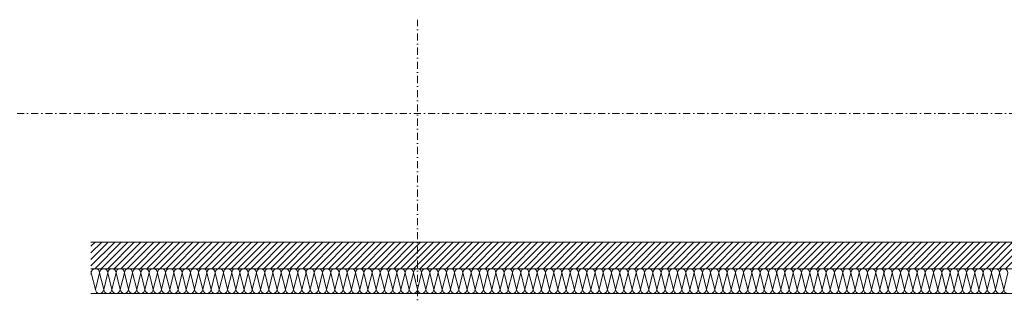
# Model space of a CAD drawing. Header units: metres. Extents: x -58265 to 854892, y -56510 to 35250.
# Tile 14 of 47: x 605708 to 611273, y -47889 to -46336. Entities that reach past the tile are written whole.
import ezdxf

# ---------------------------------------------------------------- set-up
doc = ezdxf.new("R2010")
doc.units = ezdxf.units.M
doc.header["$LTSCALE"] = 0.05
doc.linetypes.add('Achse 24', pattern=[1600, 800, -400, 0, -400])
for name, color, linetype in [('A_1_Schraffuren', 7, 'Continuous'), ('A_4_Detail_Achsen', 7, 'Continuous'), ('A_4_Details_Linien', 7, 'Continuous')]:
    doc.layers.add(name, color=color, linetype=linetype)

# ---------------------------------------------------------------- blocks, each defined once
blk = doc.blocks.new('*X188', base_point=(565636.8, -30579.8))
at = {"layer": 'A_1_Schraffuren', "color": 251, "linetype": 'Continuous', "lineweight": 13}
for p, q in [((606111, -47770), (606112.8, -47762.7)), ((606136.2, -47856), (606112.8, -47762.7)), ((606136.2, -47856), (606159.5, -47762.7)), ((606182.8, -47856), (606159.5, -47762.7)), ((606182.8, -47856), (606206.2, -47762.7)), ((606229.5, -47856), (606206.2, -47762.7)), ((606229.5, -47856), (606252.8, -47762.7)), ((606276.2, -47856), (606252.8, -47762.7)), ((606276.2, -47856), (606299.5, -47762.7)), ((606322.8, -47856), (606299.5, -47762.7)), ((606322.8, -47856), (606346.2, -47762.7)), ((606369.5, -47856), (606346.2, -47762.7)), ((606369.5, -47856), (606392.8, -47762.7)), ((606416.2, -47856), (606392.8, -47762.7)), ((606416.2, -47856), (606439.5, -47762.7)), ((606462.8, -47856), (606439.5, -47762.7)), ((606462.8, -47856), (606486.2, -47762.7)), ((606509.5, -47856), (606486.2, -47762.7)), ((606509.5, -47856), (606532.8, -47762.7)), ((606556.2, -47856), (606532.8, -47762.7)), ((606556.2, -47856), (606579.5, -47762.7)), ((606602.8, -47856), (606579.5, -47762.7)), ((606602.8, -47856), (606626.2, -47762.7)), ((606649.5, -47856), (606626.2, -47762.7)), ((606649.5, -47856), (606672.8, -47762.7)), ((606696.2, -47856), (606672.8, -47762.7)), ((606696.2, -47856), (606719.5, -47762.7)), ((606742.8, -47856), (606719.5, -47762.7)), ((606742.8, -47856), (606766.2, -47762.7)), ((606789.5, -47856), (606766.2, -47762.7)), ((606789.5, -47856), (606812.8, -47762.7)), ((606836.2, -47856), (606812.8, -47762.7)), ((606836.2, -47856), (606859.5, -47762.7)), ((606882.8, -47856), (606859.5, -47762.7)), ((606882.8, -47856), (606906.2, -47762.7)), ((606929.5, -47856), (606906.2, -47762.7)), ((606929.5, -47856), (606952.8, -47762.7)), ((606976.2, -47856), (606952.8, -47762.7)), ((606976.2, -47856), (606999.5, -47762.7)), ((607022.8, -47856), (606999.5, -47762.7)), ((607022.8, -47856), (607046.2, -47762.7)), ((607069.5, -47856), (607046.2, -47762.7)), ((607069.5, -47856), (607092.8, -47762.7)), ((607116.2, -47856), (607092.8, -47762.7)), ((607116.2, -47856), (607139.5, -47762.7)), ((607162.8, -47856), (607139.5, -47762.7)), ((607162.8, -47856), (607186.2, -47762.7)), ((607209.5, -47856), (607186.2, -47762.7)), ((607209.5, -47856), (607232.8, -47762.7)), ((607256.2, -47856), (607232.8, -47762.7)), ((607256.2, -47856), (607279.5, -47762.7)), ((607302.8, -47856), (607279.5, -47762.7)), ((607302.8, -47856), (607326.2, -47762.7)), ((607349.5, -47856), (607326.2, -47762.7)), ((607349.5, -47856), (607372.8, -47762.7)), ((607396.2, -47856), (607372.8, -47762.7)), ((607396.2, -47856), (607419.5, -47762.7)), ((607442.8, -47856), (607419.5, -47762.7)), ((607442.8, -47856), (607466.2, -47762.7)), ((607489.5, -47856), (607466.2, -47762.7)), ((607489.5, -47856), (607512.8, -47762.7)), ((607536.2, -47856), (607512.8, -47762.7)), ((607536.2, -47856), (607559.5, -47762.7)), ((607582.8, -47856), (607559.5, -47762.7)), ((607582.8, -47856), (607606.2, -47762.7)), ((607629.5, -47856), (607606.2, -47762.7)), ((607629.5, -47856), (607652.8, -47762.7)), ((607676.2, -47856), (607652.8, -47762.7)), ((607676.2, -47856), (607699.5, -47762.7)), ((607722.8, -47856), (607699.5, -47762.7)), ((607722.8, -47856), (607746.2, -47762.7)), ((607769.5, -47856), (607746.2, -47762.7)), ((607769.5, -47856), (607792.8, -47762.7)), ((607816.2, -47856), (607792.8, -47762.7)), ((607816.2, -47856), (607839.5, -47762.7)), ((607862.8, -47856), (607839.5, -47762.7)), ((607862.8, -47856), (607886.2, -47762.7)), ((607909.5, -47856), (607886.2, -47762.7)), ((607909.5, -47856), (607932.8, -47762.7)), ((607956.2, -47856), (607932.8, -47762.7)), ((607956.2, -47856), (607979.5, -47762.7)), ((608002.8, -47856), (607979.5, -47762.7)), ((608002.8, -47856), (608026.2, -47762.7)), ((608049.5, -47856), (608026.2, -47762.7)), ((608049.5, -47856), (608072.8, -47762.7)), ((608096.2, -47856), (608072.8, -47762.7)), ((608096.2, -47856), (608119.5, -47762.7)), ((608142.8, -47856), (608119.5, -47762.7)), ((608142.8, -47856), (608166.2, -47762.7)), ((608189.5, -47856), (608166.2, -47762.7)), ((608189.5, -47856), (608212.8, -47762.7)), ((608236.2, -47856), (608212.8, -47762.7)), ((608236.2, -47856), (608259.5, -47762.7)), ((608282.8, -47856), (608259.5, -47762.7)), ((608282.8, -47856), (608306.2, -47762.7)), ((608329.5, -47856), (608306.2, -47762.7)), ((608329.5, -47856), (608352.8, -47762.7)), ((608376.2, -47856), (608352.8, -47762.7)), ((608376.2, -47856), (608399.5, -47762.7)), ((608422.8, -47856), (608399.5, -47762.7)), ((608422.8, -47856), (608446.2, -47762.7)), ((608469.5, -47856), (608446.2, -47762.7)), ((608469.5, -47856), (608492.8, -47762.7)), ((608516.2, -47856), (608492.8, -47762.7)), ((608516.2, -47856), (608539.5, -47762.7)), ((608562.8, -47856), (608539.5, -47762.7)), ((608562.8, -47856), (608586.2, -47762.7)), ((608609.5, -47856), (608586.2, -47762.7)), ((608609.5, -47856), (608632.8, -47762.7)), ((608656.2, -47856), (608632.8, -47762.7)), ((608656.2, -47856), (608679.5, -47762.7)), ((608702.8, -47856), (608679.5, -47762.7)), ((608702.8, -47856), (608726.2, -47762.7)), ((608749.5, -47856), (608726.2, -47762.7)), ((608749.5, -47856), (608772.8, -47762.7)), ((608796.2, -47856), (608772.8, -47762.7)), ((608796.2, -47856), (608819.5, -47762.7)), ((608842.8, -47856), (608819.5, -47762.7)), ((608842.8, -47856), (608866.2, -47762.7)), ((608889.5, -47856), (608866.2, -47762.7)), ((608889.5, -47856), (608912.8, -47762.7)), ((608936.2, -47856), (608912.8, -47762.7)), ((608936.2, -47856), (608959.5, -47762.7)), ((608982.8, -47856), (608959.5, -47762.7)), ((608982.8, -47856), (609006.2, -47762.7)), ((609029.5, -47856), (609006.2, -47762.7)), ((609029.5, -47856), (609052.8, -47762.7)), ((609076.2, -47856), (609052.8, -47762.7)), ((609076.2, -47856), (609099.5, -47762.7)), ((609122.8, -47856), (609099.5, -47762.7)), ((609122.8, -47856), (609146.2, -47762.7)), ((609169.5, -47856), (609146.2, -47762.7)), ((609169.5, -47856), (609192.8, -47762.7)), ((609216.2, -47856), (609192.8, -47762.7)), ((609216.2, -47856), (609239.5, -47762.7)), ((609262.8, -47856), (609239.5, -47762.7)), ((609262.8, -47856), (609286.2, -47762.7)), ((609309.5, -47856), (609286.2, -47762.7)), ((609309.5, -47856), (609332.8, -47762.7)), ((609356.2, -47856), (609332.8, -47762.7)), ((609356.2, -47856), (609379.5, -47762.7)), ((609402.8, -47856), (609379.5, -47762.7)), ((609402.8, -47856), (609426.2, -47762.7)), ((609449.5, -47856), (609426.2, -47762.7)), ((609449.5, -47856), (609472.8, -47762.7)), ((609496.2, -47856), (609472.8, -47762.7)), ((609496.2, -47856), (609519.5, -47762.7)), ((609542.8, -47856), (609519.5, -47762.7)), ((609542.8, -47856), (609566.2, -47762.7)), ((609589.5, -47856), (609566.2, -47762.7)), ((609589.5, -47856), (609612.8, -47762.7)), ((609636.2, -47856), (609612.8, -47762.7)), ((609636.2, -47856), (609659.5, -47762.7)), ((609682.8, -47856), (609659.5, -47762.7)), ((609682.8, -47856), (609706.2, -47762.7)), ((609729.5, -47856), (609706.2, -47762.7)), ((609729.5, -47856), (609752.8, -47762.7)), ((609776.2, -47856), (609752.8, -47762.7)), ((609776.2, -47856), (609799.5, -47762.7)), ((609822.8, -47856), (609799.5, -47762.7)), ((609822.8, -47856), (609846.2, -47762.7)), ((609869.5, -47856), (609846.2, -47762.7)), ((609869.5, -47856), (609892.8, -47762.7)), ((609916.2, -47856), (609892.8, -47762.7)), ((609916.2, -47856), (609939.5, -47762.7)), ((609962.8, -47856), (609939.5, -47762.7)), ((609962.8, -47856), (609986.2, -47762.7)), ((610009.5, -47856), (609986.2, -47762.7)), ((610009.5, -47856), (610032.8, -47762.7)), ((610056.2, -47856), (610032.8, -47762.7)), ((610056.2, -47856), (610079.5, -47762.7)), ((610102.8, -47856), (610079.5, -47762.7)), ((610102.8, -47856), (610126.2, -47762.7)), ((610149.5, -47856), (610126.2, -47762.7)), ((610149.5, -47856), (610172.8, -47762.7)), ((610196.2, -47856), (610172.8, -47762.7)), ((610196.2, -47856), (610219.5, -47762.7)), ((610242.8, -47856), (610219.5, -47762.7)), ((610242.8, -47856), (610266.2, -47762.7)), ((610289.5, -47856), (610266.2, -47762.7)), ((610289.5, -47856), (610312.8, -47762.7)), ((610336.2, -47856), (610312.8, -47762.7)), ((610336.2, -47856), (610359.5, -47762.7)), ((610382.8, -47856), (610359.5, -47762.7)), ((610382.8, -47856), (610406.2, -47762.7)), ((610429.5, -47856), (610406.2, -47762.7)), ((610429.5, -47856), (610452.8, -47762.7)), ((610476.2, -47856), (610452.8, -47762.7)), ((610476.2, -47856), (610499.5, -47762.7)), ((610522.8, -47856), (610499.5, -47762.7)), ((610522.8, -47856), (610546.2, -47762.7)), ((610569.5, -47856), (610546.2, -47762.7)), ((610569.5, -47856), (610592.8, -47762.7)), ((610616.2, -47856), (610592.8, -47762.7)), ((610616.2, -47856), (610639.5, -47762.7)), ((610662.8, -47856), (610639.5, -47762.7)), ((610662.8, -47856), (610686.2, -47762.7)), ((610709.5, -47856), (610686.2, -47762.7)), ((610709.5, -47856), (610732.8, -47762.7)), ((610756.2, -47856), (610732.8, -47762.7)), ((610756.2, -47856), (610779.5, -47762.7)), ((610802.8, -47856), (610779.5, -47762.7)), ((610802.8, -47856), (610826.2, -47762.7)), ((610849.5, -47856), (610826.2, -47762.7)), ((610849.5, -47856), (610872.8, -47762.7)), ((610896.2, -47856), (610872.8, -47762.7)), ((610896.2, -47856), (610919.5, -47762.7)), ((610942.8, -47856), (610919.5, -47762.7)), ((610942.8, -47856), (610966.2, -47762.7)), ((610989.5, -47856), (610966.2, -47762.7)), ((610989.5, -47856), (611012.8, -47762.7)), ((611036.2, -47856), (611012.8, -47762.7)), ((611036.2, -47856), (611059.5, -47762.7)), ((611082.8, -47856), (611059.5, -47762.7)), ((611082.8, -47856), (611106.2, -47762.7)), ((611129.5, -47856), (611106.2, -47762.7)), ((611129.5, -47856), (611152.8, -47762.7)), ((611176.2, -47856), (611152.8, -47762.7)), ((611176.2, -47856), (611199.5, -47762.7)), ((611222.8, -47856), (611199.5, -47762.7)), ((611222.8, -47856), (611246.2, -47762.7)), ((611269.5, -47856), (611246.2, -47762.7)), ((611269.5, -47856), (611292.8, -47762.7))]:
    blk.add_line(p, q, dxfattribs=at)
for centre, start, end in [((606136.2, -47762.7), 90, 180), ((606136.2, -47762.7), 0, 90), ((606182.8, -47762.7), 90, 180), ((606182.8, -47762.7), 0, 90), ((606229.5, -47762.7), 90, 180), ((606229.5, -47762.7), 0, 90), ((606276.2, -47762.7), 90, 180), ((606276.2, -47762.7), 0, 90), ((606322.8, -47762.7), 90, 180), ((606322.8, -47762.7), 0, 90), ((606369.5, -47762.7), 90, 180), ((606369.5, -47762.7), 0, 90), ((606416.2, -47762.7), 90, 180), ((606416.2, -47762.7), 0, 90), ((606462.8, -47762.7), 90, 180), ((606462.8, -47762.7), 0, 90), ((606509.5, -47762.7), 90, 180), ((606509.5, -47762.7), 0, 90), ((606556.2, -47762.7), 90, 180), ((606556.2, -47762.7), 0, 90), ((606602.8, -47762.7), 90, 180), ((606602.8, -47762.7), 0, 90), ((606649.5, -47762.7), 90, 180), ((606649.5, -47762.7), 0, 90), ((606696.2, -47762.7), 90, 180), ((606696.2, -47762.7), 0, 90), ((606742.8, -47762.7), 90, 180), ((606742.8, -47762.7), 0, 90), ((606789.5, -47762.7), 90, 180), ((606789.5, -47762.7), 0, 90), ((606836.2, -47762.7), 90, 180), ((606836.2, -47762.7), 0, 90), ((606882.8, -47762.7), 90, 180), ((606882.8, -47762.7), 0, 90), ((606929.5, -47762.7), 90, 180), ((606929.5, -47762.7), 0, 90), ((606976.2, -47762.7), 90, 180), ((606976.2, -47762.7), 0, 90), ((607022.8, -47762.7), 90, 180), ((607022.8, -47762.7), 0, 90), ((607069.5, -47762.7), 90, 180), ((607069.5, -47762.7), 0, 90), ((607116.2, -47762.7), 90, 180), ((607116.2, -47762.7), 0, 90), ((607162.8, -47762.7), 90, 180), ((607162.8, -47762.7), 0, 90), ((607209.5, -47762.7), 90, 180), ((607209.5, -47762.7), 0, 90), ((607256.2, -47762.7), 90, 180), ((607256.2, -47762.7), 0, 90), ((607302.8, -47762.7), 90, 180), ((607302.8, -47762.7), 0, 90), ((607349.5, -47762.7), 90, 180), ((607349.5, -47762.7), 0, 90), ((607396.2, -47762.7), 90, 180), ((607396.2, -47762.7), 0, 90), ((607442.8, -47762.7), 90, 180), ((607442.8, -47762.7), 0, 90), ((607489.5, -47762.7), 90, 180), ((607489.5, -47762.7), 0, 90), ((607536.2, -47762.7), 90, 180), ((607536.2, -47762.7), 0, 90), ((607582.8, -47762.7), 90, 180), ((607582.8, -47762.7), 0, 90), ((607629.5, -47762.7), 90, 180), ((607629.5, -47762.7), 0, 90), ((607676.2, -47762.7), 90, 180), ((607676.2, -47762.7), 0, 90), ((607722.8, -47762.7), 90, 180), ((607722.8, -47762.7), 0, 90), ((607769.5, -47762.7), 90, 180), ((607769.5, -47762.7), 0, 90), ((607816.2, -47762.7), 90, 180), ((607816.2, -47762.7), 0, 90), ((607862.8, -47762.7), 90, 180), ((607862.8, -47762.7), 0, 90), ((607909.5, -47762.7), 90, 180), ((607909.5, -47762.7), 0, 90), ((607956.2, -47762.7), 90, 180), ((607956.2, -47762.7), 0, 90), ((608002.8, -47762.7), 90, 180), ((608002.8, -47762.7), 0, 90), ((608049.5, -47762.7), 90, 180), ((608049.5, -47762.7), 0, 90), ((608096.2, -47762.7), 90, 180), ((608096.2, -47762.7), 0, 90), ((608142.8, -47762.7), 90, 180), ((608142.8, -47762.7), 0, 90), ((608189.5, -47762.7), 90, 180), ((608189.5, -47762.7), 0, 90), ((608236.2, -47762.7), 90, 180), ((608236.2, -47762.7), 0, 90), ((608282.8, -47762.7), 90, 180), ((608282.8, -47762.7), 0, 90), ((608329.5, -47762.7), 90, 180), ((608329.5, -47762.7), 0, 90), ((608376.2, -47762.7), 90, 180), ((608376.2, -47762.7), 0, 90), ((608422.8, -47762.7), 90, 180), ((608422.8, -47762.7), 0, 90), ((608469.5, -47762.7), 90, 180), ((608469.5, -47762.7), 0, 90), ((608516.2, -47762.7), 90, 180), ((608516.2, -47762.7), 0, 90), ((608562.8, -47762.7), 90, 180), ((608562.8, -47762.7), 0, 90), ((608609.5, -47762.7), 90, 180), ((608609.5, -47762.7), 0, 90), ((608656.2, -47762.7), 90, 180), ((608656.2, -47762.7), 0, 90), ((608702.8, -47762.7), 90, 180), ((608702.8, -47762.7), 0, 90), ((608749.5, -47762.7), 90, 180), ((608749.5, -47762.7), 0, 90), ((608796.2, -47762.7), 90, 180), ((608796.2, -47762.7), 0, 90), ((608842.8, -47762.7), 90, 180), ((608842.8, -47762.7), 0, 90), ((608889.5, -47762.7), 90, 180), ((608889.5, -47762.7), 0, 90), ((608936.2, -47762.7), 90, 180), ((608936.2, -47762.7), 0, 90), ((608982.8, -47762.7), 90, 180), ((608982.8, -47762.7), 0, 90), ((609029.5, -47762.7), 90, 180), ((609029.5, -47762.7), 0, 90), ((609076.2, -47762.7), 90, 180), ((609076.2, -47762.7), 0, 90), ((609122.8, -47762.7), 90, 180), ((609122.8, -47762.7), 0, 90), ((609169.5, -47762.7), 90, 180), ((609169.5, -47762.7), 0, 90), ((609216.2, -47762.7), 90, 180), ((609216.2, -47762.7), 0, 90), ((609262.8, -47762.7), 90, 180), ((609262.8, -47762.7), 0, 90), ((609309.5, -47762.7), 90, 180), ((609309.5, -47762.7), 0, 90), ((609356.2, -47762.7), 90, 180), ((609356.2, -47762.7), 0, 90), ((609402.8, -47762.7), 90, 180), ((609402.8, -47762.7), 0, 90), ((609449.5, -47762.7), 90, 180), ((609449.5, -47762.7), 0, 90), ((609496.2, -47762.7), 90, 180), ((609496.2, -47762.7), 0, 90), ((609542.8, -47762.7), 90, 180), ((609542.8, -47762.7), 0, 90), ((609589.5, -47762.7), 90, 180), ((609589.5, -47762.7), 0, 90), ((609636.2, -47762.7), 90, 180), ((609636.2, -47762.7), 0, 90), ((609682.8, -47762.7), 90, 180), ((609682.8, -47762.7), 0, 90), ((609729.5, -47762.7), 90, 180), ((609729.5, -47762.7), 0, 90), ((609776.2, -47762.7), 90, 180), ((609776.2, -47762.7), 0, 90), ((609822.8, -47762.7), 90, 180), ((609822.8, -47762.7), 0, 90), ((609869.5, -47762.7), 90, 180), ((609869.5, -47762.7), 0, 90), ((609916.2, -47762.7), 90, 180), ((609916.2, -47762.7), 0, 90), ((609962.8, -47762.7), 90, 180), ((609962.8, -47762.7), 0, 90), ((610009.5, -47762.7), 90, 180), ((610009.5, -47762.7), 0, 90), ((610056.2, -47762.7), 90, 180), ((610056.2, -47762.7), 0, 90), ((610102.8, -47762.7), 90, 180), ((610102.8, -47762.7), 0, 90), ((610149.5, -47762.7), 90, 180), ((610149.5, -47762.7), 0, 90), ((610196.2, -47762.7), 90, 180), ((610196.2, -47762.7), 0, 90), ((610242.8, -47762.7), 90, 180), ((610242.8, -47762.7), 0, 90), ((610289.5, -47762.7), 90, 180), ((610289.5, -47762.7), 0, 90), ((610336.2, -47762.7), 90, 180), ((610336.2, -47762.7), 0, 90), ((610382.8, -47762.7), 90, 180), ((610382.8, -47762.7), 0, 90), ((610429.5, -47762.7), 90, 180), ((610429.5, -47762.7), 0, 90), ((610476.2, -47762.7), 90, 180), ((610476.2, -47762.7), 0, 90), ((610522.8, -47762.7), 90, 180), ((610522.8, -47762.7), 0, 90), ((610569.5, -47762.7), 90, 180), ((610569.5, -47762.7), 0, 90), ((610616.2, -47762.7), 90, 180), ((610616.2, -47762.7), 0, 90), ((610662.8, -47762.7), 90, 180), ((610662.8, -47762.7), 0, 90), ((610709.5, -47762.7), 90, 180), ((610709.5, -47762.7), 0, 90), ((610756.2, -47762.7), 90, 180), ((610756.2, -47762.7), 0, 90), ((610802.8, -47762.7), 90, 180), ((610802.8, -47762.7), 0, 90), ((610849.5, -47762.7), 90, 180), ((610849.5, -47762.7), 0, 90), ((610896.2, -47762.7), 90, 180), ((610896.2, -47762.7), 0, 90), ((610942.8, -47762.7), 90, 180), ((610942.8, -47762.7), 0, 90), ((610989.5, -47762.7), 90, 180), ((610989.5, -47762.7), 0, 90), ((611036.2, -47762.7), 90, 180), ((611036.2, -47762.7), 0, 90), ((611082.8, -47762.7), 90, 180), ((611082.8, -47762.7), 0, 90), ((611129.5, -47762.7), 90, 180), ((611129.5, -47762.7), 0, 90), ((611176.2, -47762.7), 90, 180), ((611176.2, -47762.7), 0, 90), ((611222.8, -47762.7), 90, 180), ((611222.8, -47762.7), 0, 90), ((611269.5, -47762.7), 90, 180), ((611269.5, -47762.7), 0, 90), ((606089.5, -47762.7), 0, 22.8732), ((606159.5, -47856), 180, 270), ((606159.5, -47856), 270, 0), ((606206.2, -47856), 180, 270), ((606206.2, -47856), 270, 0), ((606252.8, -47856), 180, 270), ((606252.8, -47856), 270, 0), ((606299.5, -47856), 180, 270), ((606299.5, -47856), 270, 0), ((606346.2, -47856), 180, 270), ((606346.2, -47856), 270, 0), ((606392.8, -47856), 180, 270), ((606392.8, -47856), 270, 0), ((606439.5, -47856), 180, 270), ((606439.5, -47856), 270, 0), ((606486.2, -47856), 180, 270), ((606486.2, -47856), 270, 0), ((606532.8, -47856), 180, 270), ((606532.8, -47856), 270, 0), ((606579.5, -47856), 180, 270), ((606579.5, -47856), 270, 0), ((606626.2, -47856), 180, 270), ((606626.2, -47856), 270, 0), ((606672.8, -47856), 180, 270), ((606672.8, -47856), 270, 0), ((606719.5, -47856), 180, 270), ((606719.5, -47856), 270, 0), ((606766.2, -47856), 180, 270), ((606766.2, -47856), 270, 0), ((606812.8, -47856), 180, 270), ((606812.8, -47856), 270, 0), ((606859.5, -47856), 180, 270), ((606859.5, -47856), 270, 0), ((606906.2, -47856), 180, 270), ((606906.2, -47856), 270, 0), ((606952.8, -47856), 180, 270), ((606952.8, -47856), 270, 0), ((606999.5, -47856), 180, 270), ((606999.5, -47856), 270, 0), ((607046.2, -47856), 180, 270), ((607046.2, -47856), 270, 0), ((607092.8, -47856), 180, 270), ((607092.8, -47856), 270, 0), ((607139.5, -47856), 180, 270), ((607139.5, -47856), 270, 0), ((607186.2, -47856), 180, 270), ((607186.2, -47856), 270, 0), ((607232.8, -47856), 180, 270), ((607232.8, -47856), 270, 0), ((607279.5, -47856), 180, 270), ((607279.5, -47856), 270, 0), ((607326.2, -47856), 180, 270), ((607326.2, -47856), 270, 0), ((607372.8, -47856), 180, 270), ((607372.8, -47856), 270, 0), ((607419.5, -47856), 180, 270), ((607419.5, -47856), 270, 0), ((607466.2, -47856), 180, 270), ((607466.2, -47856), 270, 0), ((607512.8, -47856), 180, 270), ((607512.8, -47856), 270, 0), ((607559.5, -47856), 180, 270), ((607559.5, -47856), 270, 0), ((607606.2, -47856), 180, 270), ((607606.2, -47856), 270, 0), ((607652.8, -47856), 180, 270), ((607652.8, -47856), 270, 0), ((607699.5, -47856), 180, 270), ((607699.5, -47856), 270, 0), ((607746.2, -47856), 180, 270), ((607746.2, -47856), 270, 0), ((607792.8, -47856), 180, 270), ((607792.8, -47856), 270, 0), ((607839.5, -47856), 180, 270), ((607839.5, -47856), 270, 0), ((607886.2, -47856), 180, 270), ((607886.2, -47856), 270, 0), ((607932.8, -47856), 180, 270), ((607932.8, -47856), 270, 0), ((607979.5, -47856), 180, 270), ((607979.5, -47856), 270, 0), ((608026.2, -47856), 180, 270), ((608026.2, -47856), 270, 0), ((608072.8, -47856), 180, 270), ((608072.8, -47856), 270, 0), ((608119.5, -47856), 180, 270), ((608119.5, -47856), 270, 0), ((608166.2, -47856), 180, 270), ((608166.2, -47856), 270, 0), ((608212.8, -47856), 180, 270), ((608212.8, -47856), 270, 0), ((608259.5, -47856), 180, 270), ((608259.5, -47856), 270, 0), ((608306.2, -47856), 180, 270), ((608306.2, -47856), 270, 0), ((608352.8, -47856), 180, 270), ((608352.8, -47856), 270, 0), ((608399.5, -47856), 180, 270), ((608399.5, -47856), 270, 0), ((608446.2, -47856), 180, 270), ((608446.2, -47856), 270, 0), ((608492.8, -47856), 180, 270), ((608492.8, -47856), 270, 0), ((608539.5, -47856), 180, 270), ((608539.5, -47856), 270, 0), ((608586.2, -47856), 180, 270), ((608586.2, -47856), 270, 0), ((608632.8, -47856), 180, 270), ((608632.8, -47856), 270, 0), ((608679.5, -47856), 180, 270), ((608679.5, -47856), 270, 0), ((608726.2, -47856), 180, 270), ((608726.2, -47856), 270, 0), ((608772.8, -47856), 180, 270), ((608772.8, -47856), 270, 0), ((608819.5, -47856), 180, 270), ((608819.5, -47856), 270, 0), ((608866.2, -47856), 180, 270), ((608866.2, -47856), 270, 0), ((608912.8, -47856), 180, 270), ((608912.8, -47856), 270, 0), ((608959.5, -47856), 180, 270), ((608959.5, -47856), 270, 0), ((609006.2, -47856), 180, 270), ((609006.2, -47856), 270, 0), ((609052.8, -47856), 180, 270), ((609052.8, -47856), 270, 0), ((609099.5, -47856), 180, 270), ((609099.5, -47856), 270, 0), ((609146.2, -47856), 180, 270), ((609146.2, -47856), 270, 0), ((609192.8, -47856), 180, 270), ((609192.8, -47856), 270, 0), ((609239.5, -47856), 180, 270), ((609239.5, -47856), 270, 0), ((609286.2, -47856), 180, 270), ((609286.2, -47856), 270, 0), ((609332.8, -47856), 180, 270), ((609332.8, -47856), 270, 0), ((609379.5, -47856), 180, 270), ((609379.5, -47856), 270, 0), ((609426.2, -47856), 180, 270), ((609426.2, -47856), 270, 0), ((609472.8, -47856), 180, 270), ((609472.8, -47856), 270, 0), ((609519.5, -47856), 180, 270), ((609519.5, -47856), 270, 0), ((609566.2, -47856), 180, 270), ((609566.2, -47856), 270, 0), ((609612.8, -47856), 180, 270), ((609612.8, -47856), 270, 0), ((609659.5, -47856), 180, 270), ((609659.5, -47856), 270, 0), ((609706.2, -47856), 180, 270), ((609706.2, -47856), 270, 0), ((609752.8, -47856), 180, 270), ((609752.8, -47856), 270, 0), ((609799.5, -47856), 180, 270), ((609799.5, -47856), 270, 0), ((609846.2, -47856), 180, 270), ((609846.2, -47856), 270, 0), ((609892.8, -47856), 180, 270), ((609892.8, -47856), 270, 0), ((609939.5, -47856), 180, 270), ((609939.5, -47856), 270, 0), ((609986.2, -47856), 180, 270), ((609986.2, -47856), 270, 0), ((610032.8, -47856), 180, 270), ((610032.8, -47856), 270, 0), ((610079.5, -47856), 180, 270), ((610079.5, -47856), 270, 0), ((610126.2, -47856), 180, 270), ((610126.2, -47856), 270, 0), ((610172.8, -47856), 180, 270), ((610172.8, -47856), 270, 0), ((610219.5, -47856), 180, 270), ((610219.5, -47856), 270, 0), ((610266.2, -47856), 180, 270), ((610266.2, -47856), 270, 0), ((610312.8, -47856), 180, 270), ((610312.8, -47856), 270, 0), ((610359.5, -47856), 180, 270), ((610359.5, -47856), 270, 0), ((610406.2, -47856), 180, 270), ((610406.2, -47856), 270, 0), ((610452.8, -47856), 180, 270), ((610452.8, -47856), 270, 0), ((610499.5, -47856), 180, 270), ((610499.5, -47856), 270, 0), ((610546.2, -47856), 180, 270), ((610546.2, -47856), 270, 0), ((610592.8, -47856), 180, 270), ((610592.8, -47856), 270, 0), ((610639.5, -47856), 180, 270), ((610639.5, -47856), 270, 0), ((610686.2, -47856), 180, 270), ((610686.2, -47856), 270, 0), ((610732.8, -47856), 180, 270), ((610732.8, -47856), 270, 0), ((610779.5, -47856), 180, 270), ((610779.5, -47856), 270, 0), ((610826.2, -47856), 180, 270), ((610826.2, -47856), 270, 0), ((610872.8, -47856), 180, 270), ((610872.8, -47856), 270, 0), ((610919.5, -47856), 180, 270), ((610919.5, -47856), 270, 0), ((610966.2, -47856), 180, 270), ((610966.2, -47856), 270, 0), ((611012.8, -47856), 180, 270), ((611012.8, -47856), 270, 0), ((611059.5, -47856), 180, 270), ((611059.5, -47856), 270, 0), ((611106.2, -47856), 180, 270), ((611106.2, -47856), 270, 0), ((611152.8, -47856), 180, 270), ((611152.8, -47856), 270, 0), ((611199.5, -47856), 180, 270), ((611199.5, -47856), 270, 0), ((611246.2, -47856), 180, 270), ((611246.2, -47856), 270, 0), ((611292.8, -47856), 180, 270), ((606112.8, -47856), 265.49, 270)]:
    blk.add_arc(centre, 23.3, start, end, dxfattribs=at)

msp = doc.modelspace()

# ---------------------------------------------------------------- hatches: boundary and pattern name
at = {"layer": 'A_1_Schraffuren', "linetype": 'Continuous', "lineweight": 13}
h = msp.add_hatch(dxfattribs=at)
h.set_pattern_fill('MW_Kalksandstein_0007', color=251, style=0, pattern_type=2)
h.set_pattern_definition([(45, (565636.85, -30579.794), (-18.384776, 18.384776), [])])
h.paths.add_polyline_path([(606110.99, -47589.366), (606110.99, -47739.366), (606949.492, -47739.366), (613415.428, -47739.366), (613415.428, -47589.366)])

# ---------------------------------------------------------------- linework, layer by layer
at = {"layer": 'A_4_Detail_Achsen', "color": 7, "linetype": 'Achse 24', "lineweight": 15, "flags": 128}
for points in [[(607955.428, -50137.031), (607955.428, -46335.525)], [(605693.023, -46864.366), (616371.381, -46864.366)]]:
    msp.add_lwpolyline(points, dxfattribs=at)
at = {"layer": 'A_4_Details_Linien', "color": 7, "linetype": 'Continuous', "lineweight": 15}
for points in [[(606110.99, -47589.366), (613415.428, -47589.366), (613415.428, -47739.366), (606110.99, -47739.366)], [(613415.428, -47739.366), (613415.428, -47879.366), (606110.99, -47879.366)]]:
    msp.add_lwpolyline(points, dxfattribs=at)

# ---------------------------------------------------------------- block references
at = {"layer": 'A_1_Schraffuren', "color": 251, "linetype": 'Continuous', "lineweight": 13}
msp.add_blockref('*X188', (565636.85, -30579.794), dxfattribs=at)

doc.saveas('drawing.dxf')
